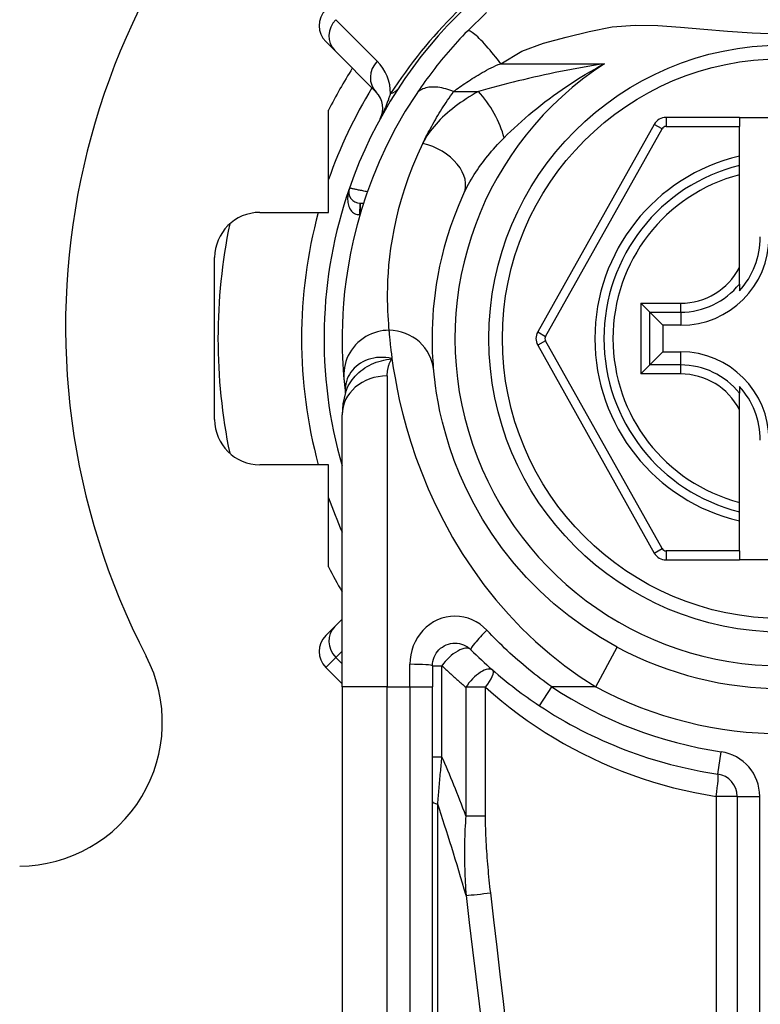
# Model space of a CAD drawing. Header units: inches. Extents: x 6 to 216, y 11 to 118.
# Tile 35 of 212: x 22.843 to 23.489, y 20.819 to 21.678. Entities that reach past the tile are written whole.
import ezdxf

# ---------------------------------------------------------------- set-up
doc = ezdxf.new("R2010")
doc.units = ezdxf.units.IN
doc.header["$MEASUREMENT"] = 0
doc.layers.add('Visible Edges(ANSI)', color=7, linetype='Continuous', lineweight=25)
doc.layers.add('Visible Tangent Edges(ANSI)', color=7, linetype='Continuous', lineweight=25)

msp = doc.modelspace()

# ---------------------------------------------------------------- linework, layer by layer
at = {"layer": 'Visible Edges(ANSI)'}
for p, q in [((23.11792, 21.65082), (23.1101, 21.65863)), ((23.11792, 21.65082), (23.15412, 21.61461)), ((23.11253, 21.50973), (23.11253, 21.59877)), ((23.4708, 21.59256), (23.40684, 21.59256)), ((23.4708, 21.59256), (23.4708, 21.58468)), ((23.4708, 21.59256), (23.5456, 21.59256)), ((23.39655, 21.58653), (23.29491, 21.40551)), ((23.4708, 21.55878), (23.4708, 21.58468)), ((23.4708, 21.55068), (23.4708, 21.55878)), ((23.4708, 21.54255), (23.4708, 21.55068)), ((23.4708, 21.46157), (23.4708, 21.54255)), ((23.14004, 21.51784), (23.14296, 21.51784)), ((23.05257, 21.50973), (23.11253, 21.50973)), ((23.0132, 21.3291), (23.0132, 21.47036)), ((23.4708, 21.44729), (23.4708, 21.46157)), ((23.4708, 21.44729), (23.4708, 21.44139)), ((23.39269, 21.42272), (23.38484, 21.43057)), ((23.39269, 21.42272), (23.40411, 21.4113)), ((23.41962, 21.4113), (23.40411, 21.4113)), ((23.40411, 21.4113), (23.40411, 21.38816)), ((23.29491, 21.39395), (23.39655, 21.21276)), ((23.39269, 21.37674), (23.40411, 21.38816)), ((23.40411, 21.38816), (23.41962, 21.38816)), ((23.38484, 21.36889), (23.39269, 21.37674)), ((23.12726, 21.35247), (23.12727, 21.35243)), ((23.4708, 21.35808), (23.4708, 21.35217)), ((23.4708, 21.33789), (23.4708, 21.35217)), ((23.4708, 21.25691), (23.4708, 21.33789)), ((23.12434, 21.09604), (23.12434, 21.3333)), ((23.11253, 21.28973), (23.05257, 21.28973)), ((23.11253, 21.20069), (23.11253, 21.28973)), ((23.4708, 21.24878), (23.4708, 21.25691)), ((23.4708, 21.24068), (23.4708, 21.24878)), ((23.4708, 21.2146), (23.4708, 21.24068)), ((23.40685, 21.20673), (23.4708, 21.20673)), ((23.4708, 21.2146), (23.4708, 21.20673)), ((23.5456, 21.20673), (23.4708, 21.20673)), ((23.12434, 21.15507), (23.11792, 21.14864)), ((23.1101, 21.14083), (23.11792, 21.14864)), ((23.1101, 21.11299), (23.12434, 21.09875)), ((23.20308, 21.11447), (23.20308, 21.09604)), ((23.12434, 21.09604), (23.12434, 20.44697)), ((23.20308, 20.44697), (23.20308, 21.09604)), ((23.46884, 21.00053), (23.46884, 20.34855))]:
    msp.add_line(p, q, dxfattribs=at)
at = {"layer": 'Visible Edges(ANSI)', "flags": 128}
for points in [[(23.25026, 21.68402), (23.23356, 21.66791)], [(23.23356, 21.66791), (23.23141, 21.66569), (23.22927, 21.66344), (23.22714, 21.66117), (23.22502, 21.65888), (23.22291, 21.65656), (23.22083, 21.65422), (23.21876, 21.65187), (23.21672, 21.64951), (23.21472, 21.64715), (23.21274, 21.64479), (23.2108, 21.64243), (23.20889, 21.64007), (23.20702, 21.63772), (23.20518, 21.63537), (23.20338, 21.63304), (23.20161, 21.63071), (23.19988, 21.62839), (23.19818, 21.62609), (23.19652, 21.62379), (23.1949, 21.62152), (23.19332, 21.61927), (23.19177, 21.61704), (23.19027, 21.61484), (23.18882, 21.61267)], [(23.18882, 21.61267), (23.17944, 21.59789), (23.17098, 21.58311), (23.1634, 21.56843), (23.15667, 21.55392), (23.15075, 21.53966), (23.14561, 21.52574), (23.14118, 21.51218), (23.13741, 21.49903), (23.13424, 21.48634), (23.13162, 21.47413), (23.1295, 21.46243), (23.12782, 21.45127), (23.12653, 21.44067), (23.12559, 21.43065), (23.12494, 21.42122), (23.12455, 21.41239), (23.12437, 21.40417), (23.12435, 21.39658), (23.12447, 21.38961), (23.12469, 21.38329), (23.12498, 21.37761), (23.1253, 21.37257), (23.12564, 21.3682), (23.12596, 21.36448)], [(23.20437, 21.37171), (23.20415, 21.37417), (23.20393, 21.37701), (23.2037, 21.38023), (23.20349, 21.38382), (23.20331, 21.3878), (23.20317, 21.39214), (23.20309, 21.39684), (23.20309, 21.40191), (23.20317, 21.40733), (23.20337, 21.41309), (23.20369, 21.41919), (23.20417, 21.42563), (23.20482, 21.4324), (23.20568, 21.4395), (23.20675, 21.44693), (23.20807, 21.45469), (23.20966, 21.46277), (23.21156, 21.47114), (23.21377, 21.47979), (23.21634, 21.48868), (23.21927, 21.49779), (23.2226, 21.5071), (23.22634, 21.51658), (23.23052, 21.5262)], [(23.36417, 21.13075), (23.34965, 21.13904), (23.33559, 21.14813), (23.32205, 21.15798), (23.30911, 21.16853), (23.29682, 21.17972), (23.28523, 21.19147), (23.27439, 21.2037), (23.26436, 21.21633), (23.25519, 21.22926), (23.2469, 21.24236), (23.23948, 21.25548), (23.2329, 21.26848), (23.22715, 21.28123), (23.2222, 21.29356), (23.21805, 21.30535), (23.21467, 21.31643), (23.21191, 21.3267), (23.20971, 21.33609), (23.208, 21.34457), (23.20671, 21.35209), (23.20577, 21.35861), (23.20511, 21.36408), (23.20467, 21.36846), (23.20437, 21.37171)], [(23.12596, 21.36448), (23.12599, 21.36413), (23.12603, 21.36378), (23.12606, 21.36341), (23.1261, 21.36303), (23.12614, 21.36263), (23.12618, 21.36222), (23.12622, 21.3618), (23.12626, 21.36136), (23.12631, 21.36091), (23.12636, 21.36044), (23.12641, 21.35996), (23.12646, 21.35947), (23.12651, 21.35896), (23.12657, 21.35844), (23.12663, 21.3579), (23.12669, 21.35735), (23.12675, 21.35679), (23.12681, 21.35622), (23.12688, 21.35563), (23.12695, 21.35502), (23.12703, 21.35441), (23.1271, 21.35378), (23.12718, 21.35313), (23.12726, 21.35247)], [(23.12736, 21.35273), (23.12504, 21.34284), (23.12434, 21.3333)], [(23.20308, 21.11447), (23.20318, 21.11639), (23.20347, 21.11829), (23.20394, 21.12016), (23.2046, 21.12197), (23.20542, 21.12371), (23.2064, 21.12537), (23.20753, 21.12692), (23.20882, 21.12835), (23.21024, 21.12965), (23.21178, 21.13079), (23.21345, 21.13179), (23.2152, 21.13261), (23.21702, 21.13327), (23.2189, 21.13375), (23.22081, 21.13405), (23.22274, 21.13415), (23.22467, 21.13406), (23.22659, 21.13377), (23.22847, 21.1333), (23.2303, 21.13265), (23.23205, 21.13183), (23.23371, 21.13083), (23.23526, 21.12967), (23.23669, 21.12838)], [(23.23669, 21.12838), (23.23896, 21.12613), (23.24125, 21.1239), (23.24356, 21.12168), (23.24589, 21.11948), (23.24824, 21.11729), (23.25061, 21.11513), (23.25301, 21.11298), (23.25542, 21.11086), (23.25785, 21.10875), (23.2603, 21.10666), (23.26276, 21.10459), (23.26525, 21.10254), (23.26775, 21.10051), (23.27027, 21.0985), (23.27281, 21.09652), (23.27536, 21.09455), (23.27793, 21.09261), (23.28052, 21.09068), (23.28312, 21.08878), (23.28574, 21.08691), (23.28837, 21.08505), (23.29102, 21.08322), (23.29368, 21.08141), (23.29635, 21.07962)]]:
    msp.add_lwpolyline(points, dxfattribs=at)
at = {"layer": 'Visible Edges(ANSI)'}
msp.add_circle((23.5082, 21.39973), 0.25591, dxfattribs=at)
for centre, radius, start, end in [((23.5082, 21.41073), 0.625, 332.56126, 207.43874), ((23.5082, 21.39973), 0.39961, 106.35177, 160.83542), ((23.12402, 21.67255), 0.01969, 135, 225), ((23.5082, 21.39973), 0.44291, 147.83959, 153.29515), ((23.1402, 21.60069), 0.01969, 331.3611, 45), ((23.40684, 21.58075), 0.01181, 90, 150.68681), ((23.5082, 21.39973), 0.15551, 103.91643, 256.08357), ((23.5082, 21.39973), 0.39961, 160.83542, 196.1388), ((23.14004, 21.52768), 0.00984, 160.83542, 270), ((23.05257, 21.47036), 0.03937, 90, 180), ((23.5082, 21.39973), 0.49213, 168.27724, 191.72276), ((23.41962, 21.48831), 0.07702, 270, 0), ((23.41962, 21.48831), 0.06944, 317.48259, 0), ((23.30521, 21.39973), 0.01181, 150.68681, 209.29123), ((23.41962, 21.31115), 0.07702, 0, 90), ((23.41962, 21.31115), 0.06944, 0, 42.51741), ((23.05257, 21.3291), 0.03937, 180, 270), ((23.40685, 21.21854), 0.01181, 209.29123, 270), ((23.5082, 21.39973), 0.44291, 206.70485, 209.92643), ((23.12402, 21.12691), 0.01969, 135, 225), ((23.5082, 21.39973), 0.30512, 241.83282, 298.16718), ((22.84233, 21.065), 0.12528, 270.38304, 27.43874), ((23.5082, 21.39973), 0.38386, 236.50369, 261.58673), ((23.44916, 21.00053), 0.01969, 0, 81.58673)]:
    msp.add_arc(centre, radius, start, end, dxfattribs=at)
at = {"layer": 'Visible Tangent Edges(ANSI)'}
for p, q in [((23.15499, 21.64158), (23.11879, 21.67779)), ((23.26272, 21.63944), (23.35324, 21.63944)), ((23.22157, 21.61513), (23.24324, 21.61513)), ((23.40684, 21.59256), (23.40684, 21.58468)), ((23.40341, 21.58267), (23.39655, 21.58653)), ((23.40684, 21.58468), (23.4708, 21.58468)), ((23.30177, 21.40166), (23.40341, 21.58267)), ((23.13993, 21.508), (23.13998, 21.51784)), ((23.14004, 21.51784), (23.14004, 21.50837)), ((23.38484, 21.43057), (23.41962, 21.43057)), ((23.38484, 21.43057), (23.38484, 21.36889)), ((23.41962, 21.42272), (23.41962, 21.43057)), ((23.39269, 21.42272), (23.41962, 21.42272)), ((23.39269, 21.37674), (23.39269, 21.42272)), ((23.41962, 21.42272), (23.41962, 21.4113)), ((23.29491, 21.40551), (23.30177, 21.40166)), ((23.30177, 21.3978), (23.29491, 21.39395)), ((23.40341, 21.21662), (23.30177, 21.3978)), ((23.41962, 21.37674), (23.41962, 21.38816)), ((23.41962, 21.37674), (23.39269, 21.37674)), ((23.41962, 21.36889), (23.41962, 21.37674)), ((23.16371, 21.36719), (23.16371, 21.09604)), ((23.41962, 21.36889), (23.38484, 21.36889)), ((23.39655, 21.21276), (23.40341, 21.21662)), ((23.40685, 21.2146), (23.40685, 21.20673)), ((23.4708, 21.2146), (23.40685, 21.2146)), ((23.34558, 21.09604), (23.36417, 21.13075)), ((23.11879, 21.12167), (23.1101, 21.11299)), ((23.11879, 21.12167), (23.12434, 21.12723)), ((23.12434, 21.11612), (23.11879, 21.12167)), ((23.1834, 21.09604), (23.1834, 21.1157)), ((23.20308, 21.11447), (23.21142, 21.11447)), ((23.21142, 21.03512), (23.21142, 21.11447)), ((23.16371, 21.09604), (23.12434, 21.09604)), ((23.16371, 20.44697), (23.16371, 21.09604)), ((23.16371, 21.09604), (23.1834, 21.09604)), ((23.1834, 21.09604), (23.20308, 21.09604)), ((23.1834, 21.09604), (23.1834, 20.44697)), ((23.24941, 21.09569), (23.23231, 21.09569)), ((23.23231, 21.09569), (23.23231, 20.98349)), ((23.24941, 20.98349), (23.24941, 21.09569)), ((23.29635, 21.07962), (23.30722, 21.09604)), ((23.34558, 21.09604), (23.30722, 21.09604)), ((23.20308, 21.03512), (23.21142, 21.03512)), ((23.45204, 21.02), (23.45492, 21.03948)), ((23.46884, 21.00053), (23.45055, 21.00053)), ((23.45055, 21.00053), (23.45055, 20.34855)), ((23.46884, 21.00053), (23.48853, 21.00053)), ((23.48853, 20.34855), (23.48853, 21.00053)), ((23.20768, 20.44465), (23.20768, 20.99379)), ((23.23231, 20.98349), (23.24941, 20.98349))]:
    msp.add_line(p, q, dxfattribs=at)
at = {"layer": 'Visible Tangent Edges(ANSI)', "flags": 128}
for points in [[(23.26272, 21.63944), (23.28095, 21.6502), (23.30001, 21.65727), (23.31969, 21.66248), (23.33979, 21.66756), (23.35996, 21.6716), (23.37985, 21.67303), (23.3996, 21.67269), (23.41951, 21.67131), (23.43977, 21.66949), (23.46058, 21.66768), (23.48206, 21.66624), (23.50378, 21.6655)], [(23.26272, 21.63944), (23.26125, 21.64137), (23.25974, 21.64334), (23.25818, 21.64531), (23.2566, 21.64729), (23.25498, 21.64925), (23.25336, 21.65119), (23.25173, 21.65309), (23.25011, 21.65492), (23.24851, 21.65669), (23.24694, 21.65836), (23.24542, 21.65993), (23.24396, 21.66139), (23.24257, 21.66272), (23.24125, 21.66392), (23.24002, 21.66498), (23.23889, 21.66588), (23.23785, 21.66664), (23.23692, 21.66724), (23.2361, 21.6677), (23.23538, 21.66801), (23.23477, 21.66818), (23.23427, 21.66821), (23.23386, 21.66812), (23.23356, 21.66791)], [(23.22157, 21.61513), (23.22288, 21.61611), (23.22423, 21.61709), (23.22561, 21.61809), (23.22703, 21.6191), (23.22849, 21.62013), (23.22998, 21.62115), (23.2315, 21.62219), (23.23306, 21.62323), (23.23464, 21.62427), (23.23626, 21.62532), (23.23791, 21.62637), (23.23959, 21.62743), (23.2413, 21.62849), (23.24305, 21.62954), (23.24482, 21.6306), (23.24662, 21.63166), (23.24845, 21.63272), (23.2503, 21.63378), (23.25222, 21.63481), (23.2542, 21.63581), (23.25625, 21.63678), (23.25835, 21.63771), (23.26051, 21.63859), (23.26272, 21.63944)], [(23.35324, 21.63944), (23.34839, 21.63865), (23.34356, 21.63785), (23.33874, 21.63702), (23.33394, 21.63617), (23.32915, 21.6353), (23.32438, 21.6344), (23.31963, 21.63349), (23.3149, 21.63255), (23.31019, 21.6316), (23.3055, 21.63062), (23.30084, 21.62963), (23.2962, 21.62861), (23.29159, 21.62758), (23.287, 21.62653), (23.28245, 21.62545), (23.27791, 21.62436), (23.27341, 21.62326), (23.26894, 21.62213), (23.26452, 21.621), (23.26014, 21.61984), (23.25582, 21.61868), (23.25156, 21.6175), (23.24736, 21.61632), (23.24324, 21.61513)], [(23.26554, 21.57474), (23.26842, 21.57759), (23.27138, 21.58045), (23.27442, 21.58332), (23.27753, 21.5862), (23.28072, 21.58907), (23.28398, 21.59194), (23.2873, 21.59481), (23.2907, 21.59766), (23.29416, 21.60049), (23.29767, 21.6033), (23.30125, 21.60609), (23.30489, 21.60885), (23.30859, 21.61159), (23.31235, 21.6143), (23.31617, 21.61698), (23.32006, 21.61963), (23.32401, 21.62225), (23.32801, 21.62483), (23.33208, 21.62738), (23.3362, 21.62988), (23.34038, 21.63234), (23.34461, 21.63475), (23.3489, 21.63712), (23.35324, 21.63944)], [(23.22157, 21.61513), (23.2199, 21.6158), (23.2182, 21.61641), (23.21649, 21.61697), (23.21477, 21.61747), (23.21305, 21.61791), (23.21134, 21.61828), (23.20963, 21.61859), (23.20795, 21.61882), (23.2063, 21.61898), (23.20468, 21.61906), (23.20311, 21.61906), (23.20158, 21.61899), (23.20011, 21.61884), (23.1987, 21.61861), (23.19735, 21.6183), (23.19608, 21.61793), (23.19488, 21.61748), (23.19377, 21.61696), (23.19273, 21.61638), (23.19178, 21.61574), (23.19091, 21.61505), (23.19013, 21.6143), (23.18943, 21.6135), (23.18882, 21.61267)], [(23.16652, 21.61329), (23.16628, 21.61256), (23.16602, 21.61182), (23.16577, 21.61107), (23.1655, 21.61031), (23.16523, 21.60954), (23.16494, 21.60876), (23.16466, 21.60796), (23.16436, 21.60716), (23.16405, 21.60635), (23.16374, 21.60553), (23.16342, 21.6047), (23.16309, 21.60385), (23.16275, 21.60299), (23.1624, 21.60212), (23.16204, 21.60123), (23.16167, 21.60032), (23.16128, 21.59939), (23.16087, 21.59844), (23.16044, 21.59745), (23.16, 21.59644), (23.15952, 21.59538), (23.15899, 21.59426), (23.15839, 21.59301), (23.15748, 21.59126)], [(23.19469, 21.56998), (23.19561, 21.57183), (23.19653, 21.57369), (23.19748, 21.57555), (23.19844, 21.57742), (23.19942, 21.57929), (23.20042, 21.58116), (23.20144, 21.58303), (23.20248, 21.58491), (23.20353, 21.58679), (23.2046, 21.58868), (23.20569, 21.59056), (23.2068, 21.59245), (23.20793, 21.59434), (23.20908, 21.59623), (23.21024, 21.59812), (23.21142, 21.60001), (23.21262, 21.6019), (23.21384, 21.60379), (23.21508, 21.60568), (23.21634, 21.60757), (23.21762, 21.60946), (23.21892, 21.61135), (23.22023, 21.61324), (23.22157, 21.61513)], [(23.24324, 21.61513), (23.24052, 21.61362), (23.23785, 21.61206), (23.23522, 21.61047), (23.23264, 21.60884), (23.23012, 21.60717), (23.22764, 21.60547), (23.22522, 21.60373), (23.22286, 21.60197), (23.22056, 21.60017), (23.21832, 21.59834), (23.21614, 21.59648), (23.21403, 21.59459), (23.21198, 21.59268), (23.21, 21.59073), (23.2081, 21.58876), (23.20627, 21.58676), (23.20451, 21.58473), (23.20283, 21.58268), (23.20124, 21.58061), (23.19973, 21.57851), (23.19832, 21.5764), (23.19701, 21.57427), (23.1958, 21.57213), (23.19469, 21.56998)], [(23.19469, 21.56998), (23.18997, 21.55983), (23.18575, 21.54983), (23.18199, 21.54), (23.17868, 21.53039), (23.17578, 21.52101), (23.17328, 21.51188), (23.17114, 21.50305), (23.16934, 21.49452), (23.16786, 21.48633), (23.16664, 21.47849), (23.16568, 21.471), (23.16494, 21.46385), (23.1644, 21.45706), (23.16403, 21.45062), (23.16381, 21.44455), (23.16372, 21.43883), (23.16373, 21.43348), (23.16382, 21.42851), (23.16397, 21.42393), (23.16418, 21.41974), (23.16441, 21.41595), (23.16467, 21.41255), (23.16492, 21.40955), (23.16517, 21.40696)], [(23.23052, 21.5262), (23.23148, 21.52825), (23.23249, 21.5303), (23.23355, 21.53237), (23.23467, 21.53444), (23.23583, 21.53652), (23.23704, 21.53859), (23.23829, 21.54067), (23.23959, 21.54273), (23.24092, 21.5448), (23.2423, 21.54685), (23.24372, 21.5489), (23.24517, 21.55095), (23.24667, 21.55298), (23.2482, 21.55501), (23.24978, 21.55703), (23.25138, 21.55905), (23.25303, 21.56105), (23.25472, 21.56304), (23.25644, 21.56503), (23.25819, 21.567), (23.25998, 21.56896), (23.2618, 21.5709), (23.26366, 21.57283), (23.26554, 21.57474)], [(23.13074, 21.53091), (23.13035, 21.52971), (23.13001, 21.52849), (23.12972, 21.52725), (23.12949, 21.526), (23.12932, 21.52475), (23.1292, 21.52349), (23.12915, 21.52224), (23.12916, 21.52099), (23.12923, 21.51975), (23.12937, 21.51851), (23.12959, 21.5173), (23.12987, 21.51611), (23.13024, 21.51495), (23.13068, 21.51384), (23.13122, 21.51277), (23.13184, 21.51176), (23.13256, 21.51084), (23.13337, 21.51), (23.13427, 21.50929), (23.13526, 21.5087), (23.13634, 21.50826), (23.13749, 21.50799), (23.13869, 21.5079), (23.13993, 21.508)], [(23.14629, 21.52768), (23.14531, 21.52789), (23.14432, 21.5281), (23.14334, 21.5283), (23.14238, 21.52851), (23.14142, 21.52871), (23.14049, 21.5289), (23.13958, 21.52909), (23.13869, 21.52928), (23.13783, 21.52945), (23.137, 21.52963), (23.13621, 21.52979), (23.13546, 21.52994), (23.13475, 21.53009), (23.13409, 21.53023), (23.13348, 21.53035), (23.13292, 21.53047), (23.13243, 21.53057), (23.13199, 21.53066), (23.13161, 21.53074), (23.1313, 21.5308), (23.13106, 21.53085), (23.13088, 21.53088), (23.13077, 21.53091), (23.13074, 21.53091)], [(23.16517, 21.40696), (23.16271, 21.40687), (23.16021, 21.40663), (23.15766, 21.40623), (23.15509, 21.40564), (23.15252, 21.40487), (23.14996, 21.4039), (23.14743, 21.40275), (23.14497, 21.4014), (23.14258, 21.39987), (23.14029, 21.39815), (23.13812, 21.39627), (23.1361, 21.39423), (23.13423, 21.39205), (23.13253, 21.38974), (23.13101, 21.38733), (23.12969, 21.38484), (23.12856, 21.38229), (23.12763, 21.37971), (23.12689, 21.3771), (23.12635, 21.3745), (23.126, 21.37192), (23.12583, 21.36938), (23.12582, 21.36689), (23.12596, 21.36448)], [(23.16517, 21.40696), (23.16521, 21.40637), (23.16526, 21.40575), (23.16532, 21.40508), (23.16538, 21.40438), (23.16544, 21.40363), (23.16551, 21.40285), (23.16559, 21.40203), (23.16566, 21.40117), (23.16575, 21.40027), (23.16584, 21.39934), (23.16594, 21.39836), (23.16604, 21.39735), (23.16615, 21.3963), (23.16626, 21.39521), (23.16639, 21.39408), (23.16652, 21.39291), (23.16665, 21.39171), (23.1668, 21.39047), (23.16695, 21.3892), (23.16711, 21.38788), (23.16729, 21.38653), (23.16746, 21.38514), (23.16765, 21.38372), (23.16785, 21.38226)], [(23.16785, 21.38226), (23.16511, 21.38284), (23.16239, 21.3832), (23.15969, 21.38337), (23.15704, 21.38335), (23.15442, 21.38314), (23.15187, 21.38275), (23.14939, 21.38218), (23.14699, 21.38144), (23.14468, 21.38054), (23.14248, 21.37948), (23.14039, 21.37827), (23.13843, 21.37693), (23.13661, 21.37546), (23.13492, 21.37388), (23.13338, 21.37218), (23.13199, 21.37038), (23.13077, 21.36849), (23.12972, 21.36653), (23.12885, 21.3645), (23.12815, 21.36242), (23.12763, 21.36028), (23.12729, 21.35812), (23.12713, 21.35593), (23.12716, 21.35375)], [(23.12736, 21.35272), (23.12805, 21.35467), (23.12886, 21.35659), (23.12977, 21.35847), (23.13079, 21.36031), (23.13191, 21.36209), (23.13313, 21.36382), (23.13445, 21.36549), (23.13586, 21.3671), (23.13736, 21.36864), (23.13894, 21.37012), (23.14061, 21.37152), (23.14236, 21.37284), (23.14417, 21.37408), (23.14606, 21.37524), (23.14801, 21.37632), (23.15001, 21.3773), (23.15207, 21.3782), (23.15418, 21.37902), (23.15634, 21.37975), (23.15856, 21.3804), (23.16081, 21.38098), (23.16312, 21.38148), (23.16546, 21.38191), (23.16785, 21.38226)], [(23.16371, 21.36719), (23.16372, 21.36788), (23.16374, 21.36857), (23.16377, 21.36926), (23.16382, 21.36993), (23.16388, 21.37061), (23.16396, 21.37128), (23.16405, 21.37194), (23.16415, 21.3726), (23.16427, 21.37325), (23.16441, 21.3739), (23.16455, 21.37454), (23.16472, 21.37517), (23.1649, 21.3758), (23.16509, 21.37642), (23.1653, 21.37704), (23.16552, 21.37765), (23.16576, 21.37825), (23.16601, 21.37884), (23.16628, 21.37943), (23.16656, 21.38001), (23.16686, 21.38059), (23.16718, 21.38115), (23.16751, 21.38171), (23.16785, 21.38226)], [(23.16785, 21.38226), (23.16901, 21.37429), (23.17048, 21.36542), (23.1723, 21.35571), (23.17453, 21.34519), (23.17723, 21.33391), (23.18045, 21.32192), (23.18427, 21.30929), (23.18872, 21.29615), (23.1938, 21.28259), (23.19952, 21.26872), (23.20591, 21.25466), (23.21295, 21.2405), (23.22068, 21.22637), (23.2291, 21.21236), (23.23822, 21.19858), (23.24799, 21.18513), (23.25838, 21.17206), (23.26936, 21.15942), (23.2809, 21.1473), (23.29295, 21.13573), (23.30549, 21.12479), (23.31848, 21.11451), (23.33186, 21.10491), (23.34558, 21.09604)], [(23.12716, 21.35375), (23.12717, 21.35368), (23.12717, 21.35361), (23.12718, 21.35354), (23.12718, 21.35347), (23.12718, 21.3534), (23.12719, 21.35334), (23.12719, 21.35327), (23.1272, 21.35321), (23.1272, 21.35315), (23.1272, 21.3531), (23.12721, 21.35304), (23.12721, 21.35299), (23.12722, 21.35294), (23.12722, 21.35289), (23.12722, 21.35284), (23.12723, 21.35279), (23.12723, 21.35275), (23.12724, 21.3527), (23.12724, 21.35266), (23.12724, 21.35262), (23.12725, 21.35258), (23.12725, 21.35254), (23.12726, 21.35251), (23.12726, 21.35247)], [(23.25061, 21.14538), (23.24776, 21.14814), (23.24465, 21.1506), (23.24133, 21.15273), (23.23783, 21.15449), (23.23418, 21.15588), (23.23041, 21.15688), (23.22658, 21.15749), (23.22272, 21.15769), (23.21886, 21.15747), (23.21504, 21.15684), (23.21128, 21.15581), (23.20763, 21.15441), (23.20412, 21.15264), (23.2008, 21.15053), (23.19771, 21.14808), (23.19487, 21.14532), (23.1923, 21.14227), (23.19003, 21.13896), (23.18807, 21.13542), (23.18643, 21.1317), (23.18512, 21.12783), (23.18417, 21.12385), (23.18359, 21.11979), (23.1834, 21.1157)], [(23.30722, 21.09604), (23.30468, 21.09785), (23.30216, 21.09968), (23.29965, 21.10153), (23.29715, 21.10341), (23.29467, 21.10531), (23.2922, 21.10723), (23.28974, 21.10918), (23.2873, 21.11114), (23.28488, 21.11313), (23.28247, 21.11514), (23.28008, 21.11718), (23.27771, 21.11923), (23.27535, 21.1213), (23.27301, 21.1234), (23.27069, 21.12551), (23.26838, 21.12765), (23.26609, 21.1298), (23.26382, 21.13197), (23.26157, 21.13416), (23.25934, 21.13637), (23.25713, 21.1386), (23.25494, 21.14084), (23.25276, 21.1431), (23.25061, 21.14538)], [(23.21142, 21.11447), (23.21226, 21.11366), (23.2131, 21.11286), (23.21395, 21.11206), (23.2148, 21.11126), (23.21565, 21.11046), (23.2165, 21.10966), (23.21736, 21.10887), (23.21821, 21.10808), (23.21907, 21.10729), (23.21994, 21.1065), (23.2208, 21.10572), (23.22167, 21.10493), (23.22255, 21.10415), (23.22342, 21.10337), (23.2243, 21.10259), (23.22518, 21.10182), (23.22606, 21.10105), (23.22694, 21.10027), (23.22783, 21.09951), (23.22872, 21.09874), (23.22961, 21.09797), (23.23051, 21.09721), (23.23141, 21.09645), (23.23231, 21.09569)], [(23.24941, 21.09569), (23.2564, 21.08957), (23.26354, 21.0836), (23.27083, 21.0778), (23.27826, 21.07218), (23.28582, 21.06673), (23.29352, 21.06145), (23.30135, 21.05636), (23.30931, 21.05145), (23.31738, 21.04673), (23.32558, 21.04219), (23.3339, 21.03786), (23.34233, 21.03372), (23.35087, 21.02977), (23.35952, 21.02604), (23.36826, 21.02251), (23.3771, 21.01919), (23.38603, 21.01609), (23.39504, 21.0132), (23.40413, 21.01053), (23.4133, 21.00808), (23.42252, 21.00585), (23.43181, 21.00385), (23.44115, 21.00207), (23.45055, 21.00053)], [(23.20768, 20.99379), (23.20782, 20.99549), (23.20797, 20.99719), (23.20812, 20.9989), (23.20828, 21.00061), (23.20843, 21.00232), (23.20858, 21.00403), (23.20873, 21.00575), (23.20889, 21.00747), (23.20904, 21.00919), (23.2092, 21.01091), (23.20935, 21.01263), (23.20951, 21.01435), (23.20966, 21.01608), (23.20982, 21.0178), (23.20998, 21.01953), (23.21014, 21.02126), (23.2103, 21.02299), (23.21046, 21.02472), (23.21062, 21.02645), (23.21078, 21.02818), (23.21094, 21.02992), (23.2111, 21.03165), (23.21126, 21.03338), (23.21142, 21.03512)], [(23.23231, 20.98349), (23.23206, 20.98056), (23.23185, 20.97764), (23.23166, 20.97471), (23.2315, 20.97179), (23.23136, 20.96888), (23.23125, 20.96597), (23.23116, 20.96306), (23.23109, 20.96016), (23.23105, 20.95726), (23.23102, 20.95436), (23.23101, 20.95147), (23.23103, 20.94858), (23.23106, 20.94569), (23.2311, 20.94281), (23.23116, 20.93994), (23.23124, 20.93706), (23.23134, 20.93419), (23.23145, 20.93132), (23.23157, 20.92846), (23.23171, 20.9256), (23.23186, 20.92274), (23.23203, 20.91989), (23.2322, 20.91704), (23.2324, 20.91419)], [(23.25391, 20.91651), (23.25359, 20.91929), (23.25328, 20.92207), (23.25298, 20.92485), (23.25269, 20.92763), (23.2524, 20.93041), (23.25213, 20.9332), (23.25187, 20.93598), (23.25161, 20.93877), (23.25137, 20.94156), (23.25114, 20.94435), (23.25092, 20.94714), (23.25072, 20.94993), (23.25052, 20.95272), (23.25034, 20.95551), (23.25017, 20.95831), (23.25002, 20.9611), (23.24988, 20.9639), (23.24976, 20.9667), (23.24966, 20.9695), (23.24957, 20.97229), (23.2495, 20.97509), (23.24945, 20.97789), (23.24942, 20.98069), (23.24941, 20.98349)], [(23.26781, 20.79816), (23.26502, 20.82183), (23.26223, 20.8455), (23.25945, 20.86917), (23.25668, 20.89284), (23.25391, 20.91651)], [(23.2324, 20.91419), (23.23524, 20.89052), (23.23808, 20.86685), (23.24094, 20.84318), (23.24381, 20.81951), (23.24668, 20.79584)]]:
    msp.add_lwpolyline(points, dxfattribs=at)
at = {"layer": 'Visible Tangent Edges(ANSI)'}
msp.add_circle((23.5082, 21.39973), 0.24409, dxfattribs=at)
for centre, radius, start, end in [((23.5343, 21.37363), 0.43898, 123.09006, 146.90994), ((23.12715, 21.61374), 0.03937, 359.34131, 45), ((23.5082, 21.39973), 0.28543, 122.8812, 57.1188), ((23.5082, 21.39973), 0.41929, 148.5764, 160.67592), ((23.40684, 21.58075), 0.00394, 90, 150.68681), ((23.5082, 21.39973), 0.16339, 103.23324, 256.76676), ((23.5082, 21.39973), 0.14764, 104.67485, 255.32515), ((23.5082, 21.39973), 0.41929, 164.7906, 195.2094), ((23.41962, 21.48831), 0.05775, 270, 332.41478), ((23.41962, 21.48831), 0.06559, 270, 321.29033), ((23.30521, 21.39973), 0.00394, 150.68681, 209.29123), ((23.41962, 21.31115), 0.06559, 38.70967, 90), ((23.41962, 21.31115), 0.05775, 27.58522, 90), ((23.5082, 21.39973), 0.41929, 199.32408, 203.72417), ((23.40685, 21.21854), 0.00394, 209.29123, 270), ((23.5082, 21.39973), 0.36417, 236.50369, 261.58673), ((23.5082, 21.39973), 0.34449, 241.83282, 298.16718), ((23.44916, 21.00053), 0.03937, 0, 81.58673)]:
    msp.add_arc(centre, radius, start, end, dxfattribs=at)
for centre, major_axis, ratio, start_param, end_param in [((23.13184, 21.66474), (-0.01392, -0.01392), 0.937622, 4.712389, 6.283185), ((23.16804, 21.62853), (-0.01392, -0.01392), 0.937622, 4.712389, 6.283185), ((23.14042, 21.63939), (0.03298, -0.02149), 0.48633, 5.873981, 6.283185), ((23.24324, 21.59083), (-0.01985, 0.034), 0.367954, 4.019795, 5.274641), ((23.19469, 21.54251), (0.03583, -0.01632), 0.663135, 0, 1.864107), ((23.16517, 21.36809), (0.0392, 0.00362), 0.987056, 0, 1.480007), ((23.16371, 21.3333), (-0.03937, 0), 0.860915, 4.712389, 6.283185), ((22.93085, 21.33971), (0.19646, 0.01245), 0.394768, 0.00408, 0.020515), ((23.13184, 21.13472), (-0.01392, 0.01392), 0.937622, 0, 1.570796), ((23.25061, 21.1423), (-0.01392, -0.01392), 0.111497, 4.601416, 6.283185), ((23.22277, 21.11447), (0.01392, 0.01392), 0.446023, 0, 1.990559), ((23.1834, 21.11447), (0.01969, 0), 0.062411, 0, 1.570796), ((23.24285, 21.09569), (0.01294, 0.01483), 0.431187, 0, 1.930721), ((23.24285, 21.09569), (0.01294, 0.01483), 0.257129, 4.93314, 6.283185), ((23.5082, 17.49347), (-0.40075, 3.67247), 0.088107, 5.956893, 6.005683), ((23.44916, 21.00053), (0.00288, 0.01947), 0.069894, 4.722726, 6.283185), ((23.22277, 20.99611), (-0.01969, 0), 0.183721, 0, 0.697296), ((23.44784, 17.48418), (-0.33874, 3.67256), 0.074886, 5.910747, 5.977199), ((23.24749, 20.91651), (0.01955, 0.00234), 0.041071, 3.825401, 5.042638)]:
    msp.add_ellipse(centre, major_axis=major_axis, ratio=ratio, start_param=start_param, end_param=end_param, dxfattribs=at)

doc.saveas('drawing.dxf')
